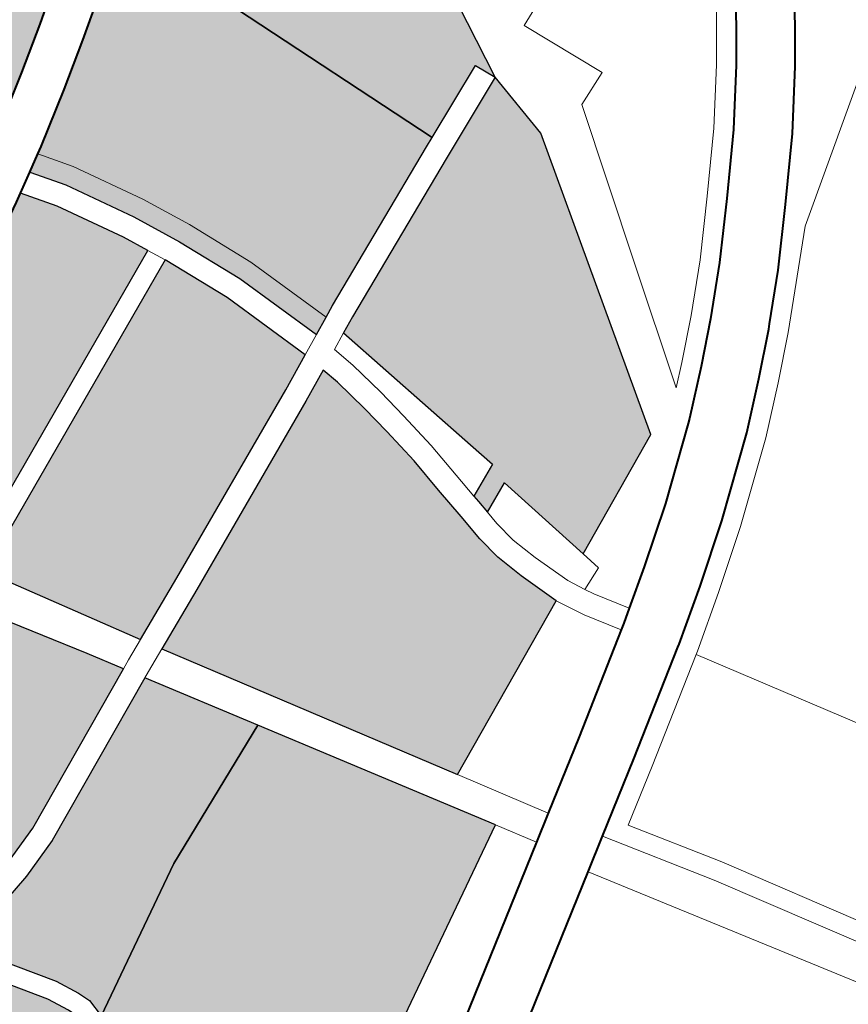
# Model space of a CAD drawing. Header units: metres. Extents: x 149090 to 149776, y 485756 to 486362.
# Tile 61 of 93: x 149598.54 to 149604.86, y 486302.52 to 486310.03. Entities that reach past the tile are written whole.
import ezdxf

# ---------------------------------------------------------------- set-up
doc = ezdxf.new("R2010")
doc.units = ezdxf.units.M
doc.header["$MEASUREMENT"] = 0
for name, color, linetype, lineweight in [('WVB-pen-brm-dik 018', 6, 'Continuous', 13), ('WVB-pen-dik 035', 1, 'Continuous', 40), ('WVB-raster-20%', 254, 'Continuous', 30), ('WVB-raster-60%', 253, 'Continuous', 30)]:
    doc.layers.add(name, color=color, linetype=linetype, lineweight=lineweight)

# ---------------------------------------------------------------- blocks, each defined once
blk = doc.blocks.new('INZET')
at = {"layer": 'WVB-raster-20%'}
for points in [[(-0.060863, -0.069272), (-0.061885, -0.068047), (-0.063908, -0.066179), (-0.064194, -0.065944), (-0.062567, -0.065052), (-0.061607, -0.06435), (-0.061411, -0.06435), (-0.06129, -0.06435), (-0.061152, -0.064281), (-0.059884, -0.063569), (-0.05966, -0.06372), (-0.059332, -0.06394), (-0.058597, -0.064549), (-0.058222, -0.064889), (-0.057579, -0.065613), (-0.056932, -0.066453), (-0.05722, -0.0667), (-0.057714, -0.067084), (-0.058188, -0.067454), (-0.058776, -0.067883), (-0.05929, -0.068248), (-0.059943, -0.068687), (-0.060718, -0.069184)], [(-0.05857, -0.074544), (-0.059032, -0.073172), (-0.059458, -0.072184), (-0.059808, -0.071472), (-0.060377, -0.070476), (-0.060714, -0.069999), (-0.060456, -0.069844), (-0.060348, -0.069779), (-0.059559, -0.069272), (-0.058893, -0.068824), (-0.058367, -0.068452), (-0.057858, -0.068079), (-0.056703, -0.069784), (-0.055396, -0.073106), (-0.055549, -0.073174), (-0.058112, -0.074323), (-0.058298, -0.074413)], [(-0.064934, -0.074328), (-0.065942, -0.072658), (-0.064998, -0.072222), (-0.064135, -0.071818), (-0.064095, -0.0718), (-0.062886, -0.071211), (-0.06212, -0.070804), (-0.061144, -0.070258), (-0.061014, -0.07018), (-0.060673, -0.070664), (-0.060117, -0.071636), (-0.059931, -0.072015)], [(-0.063443, -0.076798), (-0.064778, -0.074586), (-0.059797, -0.072283), (-0.059359, -0.073298), (-0.058887, -0.074698), (-0.059435, -0.074963), (-0.062445, -0.076348)], [(-0.067853, -0.078634), (-0.067922, -0.078497), (-0.068111, -0.078239), (-0.068533, -0.077817), (-0.069131, -0.077317), (-0.069274, -0.07714), (-0.069346, -0.077028), (-0.070268, -0.074666), (-0.069833, -0.074462), (-0.069138, -0.074145), (-0.068969, -0.074068), (-0.06843, -0.073812), (-0.068321, -0.073761), (-0.068082, -0.073648), (-0.067138, -0.073211), (-0.066462, -0.072897), (-0.065414, -0.074658), (-0.064231, -0.076503), (-0.063912, -0.077012), (-0.066439, -0.078201), (-0.06704, -0.078405), (-0.067602, -0.078547)]]:
    blk.add_hatch(color=256, dxfattribs=at).paths.add_polyline_path(points)
at = {"layer": 'WVB-raster-20%', "extrusion": (0, 0, -1)}
for points in [[(0.067238, -0.081145), (0.064994, -0.079877), (0.062732, -0.078896), (0.063725, -0.077311), (0.066308, -0.078526), (0.066941, -0.078741), (0.067501, -0.078883), (0.067915, -0.079026), (0.068243, -0.07921), (0.067495, -0.080311), (0.067322, -0.080657), (0.067246, -0.080846), (0.067238, -0.081138)], [(0.070035, -0.082903), (0.069552, -0.082645), (0.06935, -0.082566), (0.069143, -0.082523), (0.068894, -0.082491), (0.068566, -0.082437), (0.068359, -0.082378), (0.068192, -0.082315), (0.068065, -0.082228), (0.067926, -0.082104), (0.067758, -0.081929), (0.067644, -0.081754), (0.067596, -0.08159), (0.067545, -0.081363), (0.067538, -0.081137), (0.067545, -0.080908), (0.067596, -0.08078), (0.067754, -0.080463), (0.068505, -0.079358), (0.068775, -0.079511), (0.071191, -0.080946), (0.070649, -0.08188), (0.070558, -0.082036), (0.070068, -0.082847)]]:
    blk.add_hatch(color=256, dxfattribs=at).paths.add_polyline_path(points)
at = {"layer": 'WVB-raster-60%'}
for points in [[(-0.055396, -0.073106), (-0.056703, -0.069784), (-0.057858, -0.068079), (-0.056474, -0.066983), (-0.056157, -0.066679), (-0.055901, -0.066373), (-0.055635, -0.066014), (-0.055455, -0.065742), (-0.055443, -0.065719), (-0.053455, -0.068594), (-0.054079, -0.072909), (-0.05422, -0.072589)], [(-0.057173, -0.079618), (-0.057525, -0.078043), (-0.057998, -0.078257), (-0.058015, -0.07805), (-0.058025, -0.07794), (-0.057512, -0.077707), (-0.057617, -0.07727), (-0.058215, -0.074761), (-0.057964, -0.07464), (-0.055407, -0.073494), (-0.054079, -0.072909), (-0.054005, -0.074008), (-0.055278, -0.078727)], [(-0.068062, -0.086399), (-0.068063, -0.086397), (-0.06817, -0.086148), (-0.068307, -0.08585), (-0.068718, -0.08513), (-0.068772, -0.085039), (-0.069228, -0.084276), (-0.069385, -0.084006), (-0.069445, -0.083902), (-0.069777, -0.083329), (-0.069879, -0.08316), (-0.069426, -0.082918), (-0.069264, -0.082855), (-0.069093, -0.082819), (-0.068851, -0.082788), (-0.0685, -0.08273), (-0.068265, -0.082663), (-0.068053, -0.082583), (-0.067879, -0.082465), (-0.067718, -0.08232), (-0.067522, -0.082116), (-0.067368, -0.081881), (-0.067306, -0.081665), (-0.067246, -0.081402), (-0.067238, -0.081145), (-0.064994, -0.079877), (-0.062732, -0.078896), (-0.060647, -0.082227)]]:
    blk.add_hatch(color=256, dxfattribs=at).paths.add_polyline_path(points)
at = {"layer": 'WVB-raster-60%', "extrusion": (0, 0, -1)}
blk.add_hatch(color=256, dxfattribs=at).paths.add_polyline_path([(0.060677, -0.081265), (0.057918, -0.079968), (0.058137, -0.079352), (0.058263, -0.07891), (0.058327, -0.078527), (0.058364, -0.078081), (0.058413, -0.077556), (0.058461, -0.076974), (0.058546, -0.07637), (0.058618, -0.075886), (0.058726, -0.075322), (0.058799, -0.075044), (0.059285, -0.075279), (0.0623, -0.076667), (0.063258, -0.077099)])
at = {"layer": 'WVB-pen-brm-dik 018'}
for p, q in [((-0.053455, -0.068594), (-0.054079, -0.072909)), ((-0.060456, -0.069844), (-0.060714, -0.069999)), ((-0.060124, -0.070315), (-0.060456, -0.069844)), ((-0.060714, -0.069999), (-0.061014, -0.07018)), ((-0.060714, -0.069999), (-0.060377, -0.070476)), ((-0.060377, -0.070476), (-0.060714, -0.069999)), ((-0.061014, -0.07018), (-0.060673, -0.070664)), ((-0.059543, -0.071331), (-0.060124, -0.070315)), ((-0.060377, -0.070476), (-0.059808, -0.071472)), ((-0.059808, -0.071472), (-0.060377, -0.070476)), ((-0.060673, -0.070664), (-0.060117, -0.071636)), ((-0.059186, -0.072058), (-0.059543, -0.071331)), ((-0.059808, -0.071472), (-0.059458, -0.072184)), ((-0.059458, -0.072184), (-0.059808, -0.071472)), ((-0.060117, -0.071636), (-0.059931, -0.072015)), ((-0.059931, -0.072015), (-0.064934, -0.074328)), ((-0.059797, -0.072283), (-0.059931, -0.072015)), ((-0.059931, -0.072015), (-0.059797, -0.072283)), ((-0.059458, -0.072184), (-0.059032, -0.073172)), ((-0.059032, -0.073172), (-0.059458, -0.072184)), ((-0.058752, -0.073065), (-0.059186, -0.072058)), ((-0.064778, -0.074586), (-0.059797, -0.072283)), ((-0.059797, -0.072283), (-0.059359, -0.073298)), ((-0.052908, -0.072364), (-0.053264, -0.072518)), ((-0.052908, -0.072364), (-0.053264, -0.072518)), ((-0.05422, -0.072589), (-0.055396, -0.073106)), ((-0.054079, -0.072909), (-0.05422, -0.072589)), ((-0.053264, -0.072518), (-0.052704, -0.073788)), ((-0.053264, -0.072518), (-0.052704, -0.073788)), ((-0.055407, -0.073494), (-0.054079, -0.072909)), ((-0.054079, -0.072909), (-0.054005, -0.074008)), ((-0.058298, -0.074413), (-0.058752, -0.073065)), ((-0.059032, -0.073172), (-0.05857, -0.074544)), ((-0.05857, -0.074544), (-0.059032, -0.073172)), ((-0.055549, -0.073174), (-0.058112, -0.074323)), ((-0.055396, -0.073106), (-0.055549, -0.073174)), ((-0.059359, -0.073298), (-0.058887, -0.074698)), ((-0.057964, -0.07464), (-0.055407, -0.073494)), ((-0.051213, -0.0747), (-0.050435, -0.07359)), ((-0.051213, -0.0747), (-0.050435, -0.07359)), ((-0.052704, -0.073788), (-0.053239, -0.074012)), ((-0.052704, -0.073788), (-0.053239, -0.074012)), ((-0.050971, -0.074878), (-0.050184, -0.073754)), ((-0.054005, -0.074008), (-0.055278, -0.078727)), ((-0.053239, -0.074012), (-0.053974, -0.076436)), ((-0.053239, -0.074012), (-0.053974, -0.076436)), ((-0.049431, -0.074248), (-0.050246, -0.075412)), ((-0.05857, -0.074544), (-0.058298, -0.074413)), ((-0.058298, -0.074413), (-0.05857, -0.074544)), ((-0.058112, -0.074323), (-0.058298, -0.074413)), ((-0.063443, -0.076798), (-0.064778, -0.074586)), ((-0.05857, -0.074544), (-0.058887, -0.074698)), ((-0.058887, -0.074698), (-0.05857, -0.074544)), ((-0.065414, -0.074658), (-0.064231, -0.076503)), ((-0.058887, -0.074698), (-0.059435, -0.074963)), ((-0.058215, -0.074761), (-0.057964, -0.07464)), ((-0.051802, -0.075463), (-0.051213, -0.0747)), ((-0.051802, -0.075463), (-0.051213, -0.0747)), ((-0.058215, -0.074761), (-0.058478, -0.074889)), ((-0.058478, -0.074889), (-0.058215, -0.074761)), ((-0.058478, -0.074889), (-0.058385, -0.075244)), ((-0.058385, -0.075244), (-0.058478, -0.074889)), ((-0.057617, -0.07727), (-0.058215, -0.074761)), ((-0.05157, -0.075653), (-0.050971, -0.074878)), ((-0.059435, -0.074963), (-0.062445, -0.076348)), ((-0.059285, -0.075279), (-0.058799, -0.075044)), ((-0.058799, -0.075044), (-0.058726, -0.075322)), ((-0.0623, -0.076667), (-0.059285, -0.075279)), ((-0.058726, -0.075322), (-0.058618, -0.075886)), ((-0.058385, -0.075244), (-0.058273, -0.075827)), ((-0.058273, -0.075827), (-0.058385, -0.075244)), ((-0.052484, -0.076256), (-0.051802, -0.075463)), ((-0.052484, -0.076256), (-0.051802, -0.075463)), ((-0.050246, -0.075412), (-0.050872, -0.076222)), ((-0.052258, -0.076453), (-0.05157, -0.075653)), ((-0.04891, -0.075663), (-0.051527, -0.077486)), ((-0.051527, -0.077486), (-0.04891, -0.075663)), ((-0.058618, -0.075886), (-0.058546, -0.07637)), ((-0.058273, -0.075827), (-0.058199, -0.07632)), ((-0.058199, -0.07632), (-0.058273, -0.075827)), ((-0.050872, -0.076222), (-0.051581, -0.077046)), ((-0.062445, -0.076348), (-0.063443, -0.076798)), ((-0.058546, -0.07637), (-0.058461, -0.076974)), ((-0.058199, -0.07632), (-0.058113, -0.076936)), ((-0.058113, -0.076936), (-0.058199, -0.07632)), ((-0.053131, -0.076982), (-0.052484, -0.076256)), ((-0.053131, -0.076982), (-0.052484, -0.076256)), ((-0.064231, -0.076503), (-0.063912, -0.077012)), ((-0.053974, -0.076436), (-0.054555, -0.078371)), ((-0.053974, -0.076436), (-0.054555, -0.078371)), ((-0.052911, -0.077187), (-0.052258, -0.076453)), ((-0.063258, -0.077099), (-0.0623, -0.076667)), ((-0.063769, -0.076945), (-0.063443, -0.076798)), ((-0.063443, -0.076798), (-0.063769, -0.076945)), ((-0.063912, -0.077012), (-0.063769, -0.076945)), ((-0.063769, -0.076945), (-0.063912, -0.077012)), ((-0.058461, -0.076974), (-0.058413, -0.077556)), ((-0.058113, -0.076936), (-0.058064, -0.077525)), ((-0.058064, -0.077525), (-0.058113, -0.076936)), ((-0.05373, -0.077598), (-0.053131, -0.076982)), ((-0.05373, -0.077598), (-0.053131, -0.076982)), ((-0.063912, -0.077012), (-0.066439, -0.078201)), ((-0.063258, -0.077099), (-0.063623, -0.077263)), ((-0.063623, -0.077263), (-0.063258, -0.077099)), ((-0.060677, -0.081265), (-0.063258, -0.077099)), ((-0.051581, -0.077046), (-0.052252, -0.0778)), ((-0.063623, -0.077263), (-0.063725, -0.077311)), ((-0.063725, -0.077311), (-0.063623, -0.077263)), ((-0.057512, -0.077707), (-0.057617, -0.07727)), ((-0.053519, -0.077811), (-0.052911, -0.077187)), ((-0.066308, -0.078526), (-0.063725, -0.077311)), ((-0.063725, -0.077311), (-0.062732, -0.078896)), ((-0.058413, -0.077556), (-0.058364, -0.078081)), ((-0.058064, -0.077525), (-0.058025, -0.07794)), ((-0.058025, -0.07794), (-0.058064, -0.077525)), ((-0.054261, -0.078105), (-0.05373, -0.077598)), ((-0.054261, -0.078105), (-0.05373, -0.077598)), ((-0.051527, -0.077486), (-0.052675, -0.078664)), ((-0.052675, -0.078664), (-0.051527, -0.077486)), ((-0.058025, -0.07794), (-0.057512, -0.077707)), ((-0.054056, -0.078324), (-0.053519, -0.077811)), ((-0.052252, -0.0778), (-0.052829, -0.078392)), ((-0.058015, -0.07805), (-0.058025, -0.07794)), ((-0.057998, -0.078257), (-0.058015, -0.07805)), ((-0.057525, -0.078043), (-0.057998, -0.078257)), ((-0.057173, -0.079618), (-0.057525, -0.078043)), ((-0.066439, -0.078201), (-0.06704, -0.078405)), ((-0.058364, -0.078081), (-0.058327, -0.078527)), ((-0.054555, -0.078371), (-0.054261, -0.078105)), ((-0.054555, -0.078371), (-0.054261, -0.078105)), ((-0.057998, -0.078257), (-0.057979, -0.078483)), ((-0.057979, -0.078483), (-0.057998, -0.078257)), ((-0.054655, -0.078867), (-0.054056, -0.078324)), ((-0.057979, -0.078483), (-0.057921, -0.078833)), ((-0.057921, -0.078833), (-0.057979, -0.078483)), ((-0.052886, -0.078451), (-0.053443, -0.078983)), ((-0.052829, -0.078392), (-0.052886, -0.078451)), ((-0.066941, -0.078741), (-0.066308, -0.078526)), ((-0.058327, -0.078527), (-0.058263, -0.07891)), ((-0.067501, -0.078883), (-0.066941, -0.078741)), ((-0.055278, -0.078727), (-0.057173, -0.079618)), ((-0.052675, -0.078664), (-0.053239, -0.079203)), ((-0.053239, -0.079203), (-0.052675, -0.078664)), ((-0.062732, -0.078896), (-0.060647, -0.082227)), ((-0.058263, -0.07891), (-0.058137, -0.079352)), ((-0.057921, -0.078833), (-0.057803, -0.079245)), ((-0.057803, -0.079245), (-0.057921, -0.078833)), ((-0.055703, -0.079714), (-0.054719, -0.078919)), ((-0.054719, -0.078919), (-0.054655, -0.078867)), ((-0.053443, -0.078983), (-0.05407, -0.079551)), ((-0.067495, -0.080311), (-0.068243, -0.07921)), ((-0.057803, -0.079245), (-0.057599, -0.079818)), ((-0.057599, -0.079818), (-0.057803, -0.079245)), ((-0.053239, -0.079203), (-0.053874, -0.079779)), ((-0.053874, -0.079779), (-0.053239, -0.079203)), ((-0.068505, -0.079358), (-0.067754, -0.080463)), ((-0.058137, -0.079352), (-0.057918, -0.079968)), ((-0.05407, -0.079551), (-0.055153, -0.080427)), ((-0.057103, -0.079929), (-0.057173, -0.079618)), ((-0.057173, -0.079618), (-0.057103, -0.079929)), ((-0.057599, -0.079818), (-0.057461, -0.080078)), ((-0.057461, -0.080078), (-0.057599, -0.079818)), ((-0.056523, -0.080318), (-0.055703, -0.079714)), ((-0.053874, -0.079779), (-0.05497, -0.080665)), ((-0.05497, -0.080665), (-0.053874, -0.079779)), ((-0.057918, -0.079968), (-0.060677, -0.081265)), ((-0.057694, -0.080387), (-0.057918, -0.079968)), ((-0.057918, -0.079968), (-0.057694, -0.080387)), ((-0.057461, -0.080078), (-0.057103, -0.079929)), ((-0.057103, -0.079929), (-0.057461, -0.080078)), ((-0.057391, -0.080212), (-0.057461, -0.080078)), ((-0.057461, -0.080078), (-0.057391, -0.080212)), ((-0.057075, -0.080703), (-0.057391, -0.080212)), ((-0.057391, -0.080212), (-0.057075, -0.080703)), ((-0.067322, -0.080657), (-0.067495, -0.080311)), ((-0.057363, -0.080901), (-0.057694, -0.080387)), ((-0.057694, -0.080387), (-0.057363, -0.080901)), ((-0.057075, -0.080703), (-0.056523, -0.080318)), ((-0.055153, -0.080427), (-0.055999, -0.081049)), ((-0.067754, -0.080463), (-0.067596, -0.08078)), ((-0.067246, -0.080846), (-0.067322, -0.080657)), ((-0.057273, -0.080842), (-0.057075, -0.080703)), ((-0.05497, -0.080665), (-0.055824, -0.081293)), ((-0.055824, -0.081293), (-0.05497, -0.080665)), ((-0.067238, -0.081138), (-0.067246, -0.080846)), ((-0.058831, -0.081864), (-0.057363, -0.080901)), ((-0.057363, -0.080901), (-0.057273, -0.080842)), ((-0.055999, -0.081049), (-0.056769, -0.081587)), ((-0.060677, -0.081265), (-0.059885, -0.082543)), ((-0.059885, -0.082543), (-0.060677, -0.081265)), ((-0.055824, -0.081293), (-0.0566, -0.081836)), ((-0.0566, -0.081836), (-0.055824, -0.081293)), ((-0.056811, -0.081615), (-0.05834, -0.082618)), ((-0.056769, -0.081587), (-0.056811, -0.081615)), ((-0.059885, -0.082543), (-0.058831, -0.081864)), ((-0.056646, -0.081866), (-0.058177, -0.08287)), ((-0.058177, -0.08287), (-0.056646, -0.081866)), ((-0.0566, -0.081836), (-0.056646, -0.081866)), ((-0.056646, -0.081866), (-0.0566, -0.081836)), ((-0.056646, -0.081866), (-0.054252, -0.085732)), ((-0.054252, -0.085732), (-0.056646, -0.081866)), ((-0.060647, -0.082227), (-0.068062, -0.086399)), ((-0.060287, -0.082802), (-0.060647, -0.082227)), ((-0.060647, -0.082227), (-0.060287, -0.082802)), ((-0.060287, -0.082802), (-0.059885, -0.082543)), ((-0.05834, -0.082618), (-0.059411, -0.083308)), ((-0.062743, -0.084383), (-0.060287, -0.082802)), ((-0.058177, -0.08287), (-0.058994, -0.083396)), ((-0.058994, -0.083396), (-0.058177, -0.08287)), ((-0.059411, -0.083308), (-0.059904, -0.083625)), ((-0.058406, -0.084836), (-0.059411, -0.083308)), ((-0.059411, -0.083308), (-0.058406, -0.084836)), ((-0.058994, -0.083396), (-0.058152, -0.084675)), ((-0.058152, -0.084675), (-0.058994, -0.083396)), ((-0.059904, -0.083625), (-0.062259, -0.085142)), ((-0.059904, -0.083625), (-0.057063, -0.088081)), ((-0.057063, -0.088081), (-0.059904, -0.083625)), ((-0.058152, -0.084675), (-0.055832, -0.088457)), ((-0.055832, -0.088457), (-0.058152, -0.084675)), ((-0.056087, -0.088615), (-0.058406, -0.084836)), ((-0.058406, -0.084836), (-0.056087, -0.088615))]:
    blk.add_line(p, q, dxfattribs=at)
at = {"layer": 'WVB-pen-dik 035', "flags": 128}
for points in [[(-0.056932, -0.066453), (-0.05722, -0.0667), (-0.057714, -0.067084), (-0.058188, -0.067454), (-0.058776, -0.067883), (-0.05929, -0.068248), (-0.059943, -0.068687), (-0.060718, -0.069184), (-0.060863, -0.069272)], [(-0.060456, -0.069844), (-0.060348, -0.069779), (-0.059559, -0.069272), (-0.058893, -0.068824), (-0.058367, -0.068452), (-0.057858, -0.068079)], [(-0.060714, -0.069999), (-0.060456, -0.069844)], [(-0.061014, -0.07018), (-0.060714, -0.069999)], [(-0.065942, -0.072658), (-0.064998, -0.072222), (-0.064135, -0.071818), (-0.064095, -0.0718), (-0.062886, -0.071211), (-0.06212, -0.070804), (-0.061144, -0.070258), (-0.061014, -0.07018)], [(-0.048495, -0.070751), (-0.049078, -0.071895), (-0.049748, -0.07304), (-0.050184, -0.073754), (-0.050971, -0.074878), (-0.05157, -0.075653), (-0.052258, -0.076453), (-0.052911, -0.077187), (-0.053519, -0.077811), (-0.054056, -0.078324), (-0.054655, -0.078867), (-0.054719, -0.078919)], [(-0.052829, -0.078392), (-0.052252, -0.0778), (-0.051581, -0.077046), (-0.050872, -0.076222), (-0.050246, -0.075412), (-0.049431, -0.074248), (-0.048975, -0.073502), (-0.048288, -0.072327), (-0.047661, -0.071095)], [(-0.056811, -0.081615), (-0.056769, -0.081587), (-0.055999, -0.081049), (-0.055153, -0.080427), (-0.05407, -0.079551), (-0.053443, -0.078983), (-0.052886, -0.078451), (-0.052829, -0.078392)], [(-0.054719, -0.078919), (-0.055703, -0.079714), (-0.056523, -0.080318), (-0.057075, -0.080703)], [(-0.057075, -0.080703), (-0.057273, -0.080842), (-0.057363, -0.080901)], [(-0.057363, -0.080901), (-0.058831, -0.081864), (-0.059885, -0.082543)], [(-0.059411, -0.083308), (-0.05834, -0.082618), (-0.056811, -0.081615)], [(-0.059885, -0.082543), (-0.060287, -0.082802)], [(-0.060287, -0.082802), (-0.062743, -0.084383), (-0.066141, -0.086525), (-0.067677, -0.08748)], [(-0.059904, -0.083625), (-0.059411, -0.083308)], [(-0.065468, -0.087164), (-0.062259, -0.085142), (-0.059904, -0.083625)]]:
    blk.add_lwpolyline(points, dxfattribs=at)
at = {"layer": 'WVB-raster-20%', "flags": 128}
for points in [[(-0.056932, -0.066453), (-0.057579, -0.065613), (-0.058222, -0.064889), (-0.058597, -0.064549), (-0.059332, -0.06394), (-0.05966, -0.06372), (-0.059884, -0.063569), (-0.061152, -0.064281), (-0.06129, -0.06435), (-0.061411, -0.06435), (-0.061607, -0.06435), (-0.062567, -0.065052), (-0.064194, -0.065944), (-0.063908, -0.066179), (-0.061885, -0.068047), (-0.060863, -0.069272), (-0.060718, -0.069184), (-0.059943, -0.068687), (-0.05929, -0.068248), (-0.058776, -0.067883), (-0.058188, -0.067454), (-0.057714, -0.067084), (-0.05722, -0.0667)], [(-0.055396, -0.073106), (-0.056703, -0.069784), (-0.057858, -0.068079), (-0.058367, -0.068452), (-0.058893, -0.068824), (-0.059559, -0.069272), (-0.060348, -0.069779), (-0.060456, -0.069844), (-0.060714, -0.069999), (-0.060377, -0.070476), (-0.059808, -0.071472), (-0.059458, -0.072184), (-0.059032, -0.073172), (-0.05857, -0.074544), (-0.058298, -0.074413), (-0.058112, -0.074323), (-0.055549, -0.073174)], [(-0.059931, -0.072015), (-0.060117, -0.071636), (-0.060673, -0.070664), (-0.061014, -0.07018), (-0.061144, -0.070258), (-0.06212, -0.070804), (-0.062886, -0.071211), (-0.064095, -0.0718), (-0.064135, -0.071818), (-0.064998, -0.072222), (-0.065942, -0.072658), (-0.064934, -0.074328)], [(-0.058887, -0.074698), (-0.059359, -0.073298), (-0.059797, -0.072283), (-0.064778, -0.074586), (-0.063443, -0.076798), (-0.062445, -0.076348), (-0.059435, -0.074963)], [(-0.063912, -0.077012), (-0.064231, -0.076503), (-0.065414, -0.074658), (-0.066462, -0.072897), (-0.067138, -0.073211), (-0.068082, -0.073648), (-0.068321, -0.073761), (-0.06843, -0.073812), (-0.068969, -0.074068), (-0.069138, -0.074145), (-0.069833, -0.074462), (-0.070268, -0.074666), (-0.069346, -0.077028), (-0.069274, -0.07714), (-0.069131, -0.077317), (-0.068533, -0.077817), (-0.068111, -0.078239), (-0.067922, -0.078497), (-0.067853, -0.078634), (-0.067602, -0.078547), (-0.06704, -0.078405), (-0.066439, -0.078201)], [(-0.067238, -0.081145), (-0.064994, -0.079877), (-0.062732, -0.078896), (-0.063725, -0.077311), (-0.066308, -0.078526), (-0.066941, -0.078741), (-0.067501, -0.078883), (-0.067915, -0.079026), (-0.068243, -0.07921), (-0.067495, -0.080311), (-0.067322, -0.080657), (-0.067246, -0.080846), (-0.067238, -0.081138)], [(-0.070035, -0.082903), (-0.069552, -0.082645), (-0.06935, -0.082566), (-0.069143, -0.082523), (-0.068894, -0.082491), (-0.068566, -0.082437), (-0.068359, -0.082378), (-0.068192, -0.082315), (-0.068065, -0.082228), (-0.067926, -0.082104), (-0.067758, -0.081929), (-0.067644, -0.081754), (-0.067596, -0.08159), (-0.067545, -0.081363), (-0.067538, -0.081137), (-0.067545, -0.080908), (-0.067596, -0.08078), (-0.067754, -0.080463), (-0.068505, -0.079358), (-0.068775, -0.079511), (-0.071191, -0.080946), (-0.070649, -0.08188), (-0.070558, -0.082036), (-0.070068, -0.082847)]]:
    blk.add_lwpolyline(points, close=True, dxfattribs=at)
at = {"layer": 'WVB-raster-60%', "flags": 128}
for points in [[(-0.054079, -0.072909), (-0.053455, -0.068594), (-0.055443, -0.065719), (-0.055455, -0.065742), (-0.055635, -0.066014), (-0.055901, -0.066373), (-0.056157, -0.066679), (-0.056474, -0.066983), (-0.057858, -0.068079), (-0.056703, -0.069784), (-0.055396, -0.073106), (-0.05422, -0.072589)], [(-0.057173, -0.079618), (-0.055278, -0.078727), (-0.054005, -0.074008), (-0.054079, -0.072909), (-0.055407, -0.073494), (-0.057964, -0.07464), (-0.058215, -0.074761), (-0.057617, -0.07727), (-0.057512, -0.077707), (-0.058025, -0.07794), (-0.058015, -0.07805), (-0.057998, -0.078257), (-0.057525, -0.078043)], [(-0.057918, -0.079968), (-0.058137, -0.079352), (-0.058263, -0.07891), (-0.058327, -0.078527), (-0.058364, -0.078081), (-0.058413, -0.077556), (-0.058461, -0.076974), (-0.058546, -0.07637), (-0.058618, -0.075886), (-0.058726, -0.075322), (-0.058799, -0.075044), (-0.059285, -0.075279), (-0.0623, -0.076667), (-0.063258, -0.077099), (-0.060677, -0.081265)]]:
    blk.add_lwpolyline(points, close=True, dxfattribs=at)
blk.add_lwpolyline([(-0.068062, -0.086399), (-0.060647, -0.082227), (-0.062732, -0.078896), (-0.064994, -0.079877), (-0.067238, -0.081145)], dxfattribs=at)

msp = doc.modelspace()

# ---------------------------------------------------------------- block references
at = {"layer": 'WVB-raster-60%', "xscale": 500.0000000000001, "yscale": 500.0000000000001, "zscale": 500.0000000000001, "rotation": 35.19028839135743}
msp.add_blockref('INZET', (149603.259, 486354.9637), dxfattribs=at)

doc.saveas('drawing.dxf')
